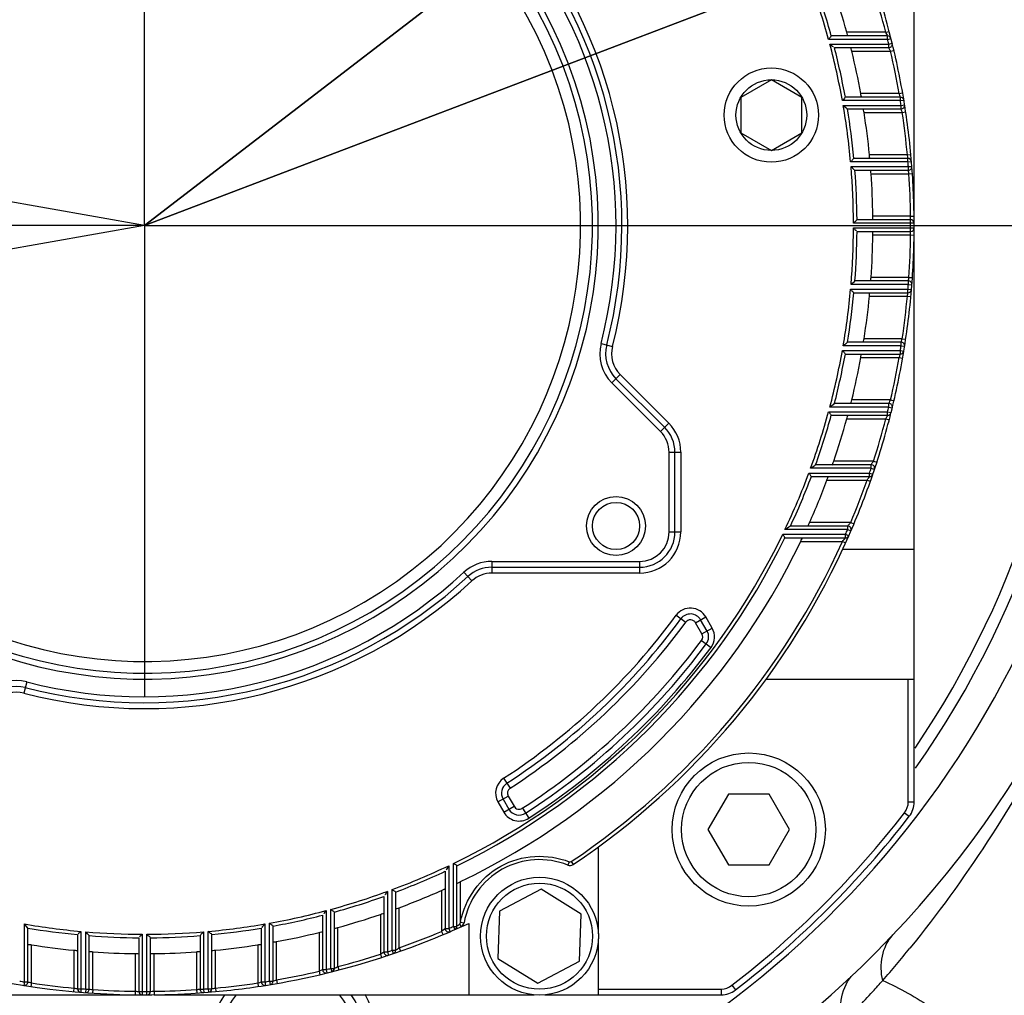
# Model space of a CAD drawing. Header units: millimetres. Extents: x 0 to 11890, y 0 to 8410.
# Tile 50 of 130: x 6513 to 6597, y 1739 to 1822. Entities that reach past the tile are written whole.
import ezdxf

# ---------------------------------------------------------------- set-up
doc = ezdxf.new("R2010")
doc.units = ezdxf.units.MM
doc.header["$LTSCALE"] = 653.95
doc.linetypes.add('CENTER', pattern=[0.6, 0.375, -0.075, 0.075, -0.075])
doc.layers.get('0').update_dxf_attribs({"linetype": 'CONTINUOUS'})
for name, color, linetype in [('204101000064_DXF_AXIS', 7, 'CONTINUOUS'), ('304103000010DXF_CONTINUOUS_LINE', 7, 'CONTINUOUS'), ('304104000088DXF_CONTINUOUS_LINE', 7, 'CONTINUOUS'), ('304304000121DXF_CONTINUOUS_LINE', 7, 'CONTINUOUS'), ('501023000047DXF_CONTINUOUS_LINE', 7, 'CONTINUOUS'), ('JISHUZILIAO_DXF_DIMENSION', 7, 'CONTINUOUS')]:
    doc.layers.add(name, color=color, linetype=linetype)
doc.styles.get("Standard").update_dxf_attribs({"font": 'txt', "width": 0.7})
doc.dimstyles.new('DIMSTYLE_3', dxfattribs={"dimtxt": 85, "dimasz": 60, "dimexe": 1, "dimexo": 0, "dimtad": 1, "dimdsep": 46, "dimtxsty": 'Standard', "dimblk": '_FILLED', "dimblk1": '_FILLED', "dimblk2": '_FILLED', "dimcen": 0.09, "dimclrt": 5, "dimazin": 2, "dimtp": 0.5, "dimtm": 0.5, "dimtfac": 1, "dimtofl": 0, "dimtmove": 0, "dimatfit": 3, "dimldrblk": '_FILLED', "dimfxl": 1, "dimtolj": 1, "dimarcsym": 0})
doc.dimstyles.new('DIMSTYLE_4', dxfattribs={"dimtxt": 85, "dimasz": 60, "dimexe": 1, "dimexo": 0, "dimtad": 1, "dimdec": 1, "dimdsep": 46, "dimtxsty": 'Standard', "dimblk": '_FILLED', "dimblk1": '_FILLED', "dimblk2": '_FILLED', "dimcen": 0.09, "dimclrt": 5, "dimazin": 2, "dimtp": 1.2, "dimtm": 1.2, "dimtfac": 1, "dimtdec": 1, "dimtofl": 0, "dimtmove": 0, "dimatfit": 3, "dimldrblk": '_FILLED', "dimfxl": 1, "dimtolj": 1, "dimarcsym": 0})
doc.dimstyles.new('DIMSTYLE_5', dxfattribs={"dimtxt": 85, "dimasz": 60, "dimexe": 1, "dimexo": 0, "dimgap": 4.25, "dimtad": 0, "dimtih": 1, "dimtoh": 1, "dimdec": 1, "dimdsep": 46, "dimtxsty": 'Standard', "dimblk": '_FILLED', "dimblk1": '_FILLED', "dimblk2": '_FILLED', "dimcen": 0.09, "dimclrt": 5, "dimazin": 2, "dimtp": 0.5, "dimtm": 0.5, "dimtfac": 1, "dimtdec": 4, "dimtofl": 0, "dimtmove": 0, "dimatfit": 3, "dimldrblk": '_FILLED', "dimfxl": 1, "dimtolj": 1, "dimarcsym": 0})

# ---------------------------------------------------------------- blocks, each defined once
blk = doc.blocks.new('_FILLED')
at = {"color": 0, "linetype": 'ByBlock'}
blk.add_solid([(0, 0), (-1, 0.1667), (-1, -0.1667)], dxfattribs=at)
blk = doc.blocks.new('*D5')
at = {"layer": 'JISHUZILIAO_DXF_DIMENSION', "color": 2, "linetype": 'Continuous', "transparency": 16777216}
for p, q in [((6523.715, 1804.677), (7361.475, 2449.439)), ((6834.365, 2043.761), (6523.715, 1804.677)), ((6834.365, 2043.761), (6834.365, 2043.761))]:
    blk.add_line(p, q, dxfattribs=at)
at = {"layer": 'JISHUZILIAO_DXF_DIMENSION', "color": 2, "linetype": 'Continuous', "transparency": 16777216, "xscale": 60, "yscale": 60, "zscale": 60, "rotation": 217.5834226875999}
blk.add_blockref('_FILLED', (6834.365, 2043.761), dxfattribs=at)
blk = doc.blocks.new('*D6')
at = {"layer": 'JISHUZILIAO_DXF_DIMENSION', "color": 2, "linetype": 'Continuous', "transparency": 16777216}
for p, q in [((6523.715, 1804.677), (9179.518, 2817.068)), ((8198.264, 2443.015), (6523.715, 1804.677)), ((8198.264, 2443.015), (8198.264, 2443.015))]:
    blk.add_line(p, q, dxfattribs=at)
at = {"layer": 'JISHUZILIAO_DXF_DIMENSION', "color": 2, "linetype": 'Continuous', "transparency": 16777216, "xscale": 60, "yscale": 60, "zscale": 60, "rotation": 200.8679145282}
blk.add_blockref('_FILLED', (8198.264, 2443.015), dxfattribs=at)
blk = doc.blocks.new('*D7')
at = {"layer": 'JISHUZILIAO_DXF_DIMENSION', "color": 2, "linetype": 'Continuous', "transparency": 16777216}
for start, end in [(100.62447, 170), (0, 68.98069)]:
    blk.add_arc((6523.715, 1804.677), 571.22, start, end, dxfattribs=at)
for points in [[(5964.936, 1964.58), (5961.173, 1903.869), (5984.423, 1960.078)], [(7081.8, 1864.07), (7094.936, 1804.677), (7101.772, 1865.119)]]:
    blk.add_solid(points, dxfattribs=at)
blk = doc.blocks.new('*D8')
at = {"layer": 'JISHUZILIAO_DXF_DIMENSION', "color": 2, "linetype": 'Continuous', "transparency": 16777216}
for start, end in [(291.01931, 360), (190, 259.37553)]:
    blk.add_arc((6523.715, 1804.677), 571.22, start, end, dxfattribs=at)
for points in [[(7101.772, 1744.235), (7094.936, 1804.677), (7081.8, 1745.285)], [(5984.423, 1649.277), (5961.173, 1705.486), (5964.936, 1644.775)]]:
    blk.add_solid(points, dxfattribs=at)

msp = doc.modelspace()

# ---------------------------------------------------------------- linework, layer by layer
at = {"color": 2, "linetype": 'Continuous'}
for q in [(4758.851, 2115.87), (4758.851, 1493.484)]:
    msp.add_line((6523.715, 1804.677), q, dxfattribs=at)
msp.add_circle((6523.715, 1804.677), 392, dxfattribs=at)
at = {"layer": '204101000064_DXF_AXIS', "color": 7, "linetype": 'CENTER'}
for p, q in [((6523.715, 1804.677), (6523.715, 1844.677)), ((6138.458, 1804.677), (7691.964, 1804.677)), ((6523.715, 1804.677), (6483.715, 1804.677)), ((6523.715, 1804.677), (6523.715, 1764.677)), ((6523.715, 1804.677), (6563.716, 1804.677))]:
    msp.add_line(p, q, dxfattribs=at)
at = {"layer": '304103000010DXF_CONTINUOUS_LINE', "color": 7, "linetype": 'Continuous'}
for radius, start, end in [(87.5, 284.39534, 75.60466), (82.5, 213.14218, 51.82511)]:
    msp.add_arc((6523.715, 1804.677), radius, start, end, dxfattribs=at)
at = {"layer": '304103000010DXF_CONTINUOUS_LINE', "color": 9, "linetype": 'Continuous'}
for centre, radius, start, end in [((6519.46, 1799.428), 89.074, 318.67521, 320.97374), ((6521.83, 1797.423), 85.969, 317.78613, 318.63549), ((6522.613, 1796.707), 84.908, 315.30604, 317.78926)]:
    msp.add_arc(centre, radius, start, end, dxfattribs=at)
for points, knots in [([(6603.891, 1768.335), (6602.955, 1766.189), (6598.693, 1757.393), (6593.339, 1749.112), (6588.658, 1743.34)], [0, 0, 0, 0, 0.239525, 1, 1, 1, 1]), ([(6586.352, 1740.611), (6587.802, 1739.924), (6592.277, 1737.534), (6596.338, 1733.202), (6596.907, 1729.695)], [0, 0, 0, 0, 0.311121, 1, 1, 1, 1])]:
    msp.add_open_spline(points, degree=3, knots=knots, dxfattribs=at)
for points in [[(6586.352, 1740.611), (6586.019, 1741.888), (6586.305, 1743.517), (6587.213, 1744.475)], [(6582.971, 1736.989), (6582.562, 1738.339), (6582.838, 1740.158), (6583.863, 1741.128)]]:
    msp.add_open_spline(points, degree=3, dxfattribs=at)
at = {"layer": '304104000088DXF_CONTINUOUS_LINE', "color": 7, "linetype": 'Continuous'}
for centre, radius, start, end in [((6523.715, 1804.677), 80, 324.84952, 35.15078), ((6523.715, 1804.677), 79, 325.84925, 34.15075), ((6535.871, 1735.741), 7.5, 10, 29.22605)]:
    msp.add_arc(centre, radius, start, end, dxfattribs=at)
at = {"layer": '304304000121DXF_CONTINUOUS_LINE', "color": 7, "linetype": 'Continuous'}
for p, q in [((6589.015, 1805.481), (6589.015, 1837.74)), ((6586.765, 1820.78), (6581.985, 1820.78)), ((6582.252, 1819.78), (6586.864, 1819.78)), ((6576.895, 1817.054), (6574.297, 1815.554)), ((6579.493, 1815.554), (6576.895, 1817.054)), ((6574.297, 1815.554), (6574.297, 1812.554)), ((6579.493, 1812.554), (6579.493, 1815.554)), ((6587.845, 1815.579), (6583.177, 1815.579)), ((6583.352, 1814.579), (6587.91, 1814.579)), ((6574.297, 1812.554), (6576.895, 1811.054)), ((6576.895, 1811.054), (6579.493, 1812.554)), ((6588.491, 1810.378), (6583.899, 1810.378)), ((6583.986, 1809.378), (6588.523, 1809.378)), ((6588.715, 1805.177), (6584.167, 1805.177)), ((6584.167, 1804.177), (6588.715, 1804.177)), ((6589.015, 1755.758), (6589.015, 1803.874)), ((6588.523, 1799.976), (6583.986, 1799.976)), ((6583.899, 1798.976), (6588.491, 1798.976)), ((6587.91, 1794.775), (6583.352, 1794.775)), ((6583.177, 1793.775), (6587.845, 1793.775)), ((6567.837, 1787.556), (6563.713, 1791.68)), ((6586.864, 1789.575), (6582.252, 1789.575)), ((6581.985, 1788.575), (6586.765, 1788.575)), ((6568.715, 1778.677), (6568.715, 1785.435)), ((6585.364, 1784.374), (6580.657, 1784.374)), ((6580.291, 1783.374), (6585.228, 1783.374)), ((6583.374, 1779.173), (6578.525, 1779.173)), ((6578.049, 1778.173), (6583.199, 1778.173)), ((6589.015, 1777.177), (6582.943, 1777.177)), ((6553.182, 1775.677), (6565.715, 1775.677)), ((6571.443, 1770.264), (6570.898, 1771.209)), ((6576.459, 1766.177), (6589.015, 1766.177)), ((6554.127, 1756.003), (6554.628, 1755.136)), ((6562.215, 1744.57), (6562.215, 1751.934)), ((6549.22, 1749.868), (6549.22, 1745.019)), ((6550.22, 1745.193), (6550.22, 1750.344)), ((6545.019, 1743.164), (6545.019, 1748.102)), ((6557.353, 1748.356), (6553.824, 1746.471)), ((6560.749, 1746.242), (6557.353, 1748.356)), ((6544.019, 1747.736), (6544.019, 1743.029)), ((6539.818, 1741.627), (6539.818, 1746.408)), ((6553.824, 1746.471), (6553.691, 1742.474)), ((6560.616, 1742.244), (6560.749, 1746.242)), ((6538.818, 1746.141), (6538.818, 1741.529)), ((6551.215, 1745.45), (6551.215, 1739.377)), ((6513.814, 1740.483), (6513.814, 1745.041)), ((6533.617, 1745.041), (6533.617, 1740.483)), ((6534.617, 1740.548), (6534.617, 1745.215)), ((6518.015, 1744.494), (6518.015, 1739.902)), ((6519.015, 1739.87), (6519.015, 1744.407)), ((6523.215, 1744.226), (6523.215, 1739.678)), ((6524.215, 1739.678), (6524.215, 1744.226)), ((6528.416, 1744.407), (6528.416, 1739.87)), ((6529.416, 1739.902), (6529.416, 1744.494)), ((6562.215, 1739.377), (6562.215, 1744.145)), ((6553.691, 1742.474), (6557.087, 1740.36)), ((6557.087, 1740.36), (6560.616, 1742.244)), ((6474.796, 1739.377), (6522.912, 1739.377)), ((6524.519, 1739.377), (6556.778, 1739.377)), ((6557.662, 1739.377), (6572.635, 1739.377))]:
    msp.add_line(p, q, dxfattribs=at)
at = {"layer": '304304000121DXF_CONTINUOUS_LINE', "color": 9, "linetype": 'Continuous'}
for p, q in [((6586.612, 1821.08), (6583.299, 1821.08)), ((6586.612, 1821.08), (6586.902, 1821.156)), ((6586.765, 1820.48), (6586.765, 1820.78)), ((6586.765, 1820.48), (6581.755, 1820.48)), ((6581.863, 1820.08), (6586.864, 1820.08)), ((6586.765, 1820.48), (6587.056, 1820.553)), ((6586.864, 1820.08), (6587.156, 1820.151)), ((6586.864, 1819.78), (6586.864, 1820.08)), ((6583.716, 1819.48), (6587.008, 1819.48)), ((6587.008, 1819.48), (6587.3, 1819.548)), ((6587.743, 1815.879), (6584.492, 1815.879)), ((6587.743, 1815.879), (6588.038, 1815.931)), ((6587.845, 1815.279), (6587.845, 1815.579)), ((6587.845, 1815.279), (6582.927, 1815.279)), ((6582.997, 1814.879), (6587.91, 1814.879)), ((6587.845, 1815.279), (6588.141, 1815.328)), ((6587.91, 1814.879), (6588.206, 1814.926)), ((6587.91, 1814.579), (6587.91, 1814.879)), ((6584.765, 1814.279), (6588.002, 1814.279)), ((6588.002, 1814.279), (6588.299, 1814.323)), ((6588.438, 1810.678), (6585.223, 1810.678)), ((6588.438, 1810.678), (6588.737, 1810.706)), ((6588.491, 1810.078), (6583.625, 1810.078)), ((6588.491, 1810.078), (6588.491, 1810.378)), ((6588.491, 1810.078), (6588.79, 1810.103)), ((6588.523, 1809.678), (6588.822, 1809.701)), ((6583.66, 1809.678), (6588.523, 1809.678)), ((6585.359, 1809.078), (6588.566, 1809.078)), ((6588.523, 1809.378), (6588.523, 1809.678)), ((6588.566, 1809.078), (6588.866, 1809.098)), ((6589.015, 1804.878), (6583.868, 1804.877)), ((6588.711, 1805.477), (6585.51, 1805.477)), ((6588.711, 1805.477), (6589.011, 1805.481)), ((6588.715, 1804.877), (6588.715, 1805.177)), ((6583.868, 1804.477), (6589.015, 1804.476)), ((6585.51, 1803.877), (6588.711, 1803.877)), ((6588.711, 1803.877), (6589.011, 1803.874)), ((6588.715, 1804.177), (6588.715, 1804.477)), ((6588.523, 1799.676), (6583.66, 1799.676)), ((6588.566, 1800.276), (6585.359, 1800.276)), ((6588.523, 1799.676), (6588.523, 1799.976)), ((6588.523, 1799.676), (6588.822, 1799.653)), ((6588.566, 1800.276), (6588.866, 1800.256)), ((6583.625, 1799.276), (6588.491, 1799.276)), ((6588.491, 1799.276), (6588.79, 1799.251)), ((6588.491, 1798.976), (6588.491, 1799.276)), ((6585.223, 1798.676), (6588.438, 1798.676)), ((6588.438, 1798.676), (6588.737, 1798.649)), ((6562.445, 1794.676), (6563.413, 1794.426)), ((6588.002, 1795.075), (6584.765, 1795.075)), ((6587.91, 1794.475), (6587.91, 1794.775)), ((6588.002, 1795.075), (6588.299, 1795.031)), ((6582.927, 1794.075), (6587.845, 1794.075)), ((6587.91, 1794.475), (6582.997, 1794.475)), ((6587.845, 1794.075), (6588.141, 1794.027)), ((6587.845, 1793.775), (6587.845, 1794.075)), ((6587.91, 1794.475), (6588.206, 1794.428)), ((6584.492, 1793.475), (6587.743, 1793.475)), ((6587.743, 1793.475), (6588.038, 1793.424)), ((6587.826, 1793.718), (6587.839, 1793.757)), ((6563.359, 1791.327), (6564.066, 1792.034)), ((6567.483, 1787.202), (6563.359, 1791.327)), ((6564.066, 1792.034), (6568.19, 1787.909)), ((6587.008, 1789.875), (6583.716, 1789.875)), ((6587.008, 1789.875), (6587.3, 1789.806)), ((6581.755, 1788.875), (6586.765, 1788.875)), ((6586.864, 1789.275), (6581.863, 1789.275)), ((6586.765, 1788.875), (6587.056, 1788.802)), ((6586.765, 1788.575), (6586.765, 1788.875)), ((6586.864, 1789.275), (6586.864, 1789.575)), ((6586.864, 1789.275), (6587.156, 1789.203)), ((6583.299, 1788.275), (6586.612, 1788.275)), ((6586.612, 1788.275), (6586.902, 1788.199)), ((6586.716, 1788.477), (6586.758, 1788.56)), ((6567.483, 1787.202), (6568.19, 1787.909)), ((6568.215, 1785.435), (6569.215, 1785.435)), ((6568.215, 1778.677), (6568.215, 1785.435)), ((6569.215, 1785.435), (6569.215, 1778.677)), ((6585.561, 1784.674), (6582.189, 1784.674)), ((6585.561, 1784.674), (6585.846, 1784.581)), ((6585.364, 1784.074), (6580.23, 1784.074)), ((6585.364, 1784.074), (6585.364, 1784.374)), ((6585.364, 1784.074), (6585.648, 1783.979)), ((6580.082, 1783.674), (6585.228, 1783.674)), ((6581.616, 1783.074), (6585.02, 1783.074)), ((6585.02, 1783.074), (6585.303, 1782.974)), ((6585.16, 1783.274), (6585.219, 1783.359)), ((6585.228, 1783.674), (6585.512, 1783.577)), ((6585.228, 1783.374), (6585.228, 1783.674)), ((6583.374, 1778.873), (6578.052, 1778.873)), ((6583.63, 1779.473), (6580.142, 1779.473)), ((6583.374, 1778.873), (6583.374, 1779.173)), ((6583.374, 1778.873), (6583.649, 1778.754)), ((6583.63, 1779.473), (6583.906, 1779.356)), ((6568.215, 1778.677), (6569.215, 1778.677)), ((6577.86, 1778.473), (6583.199, 1778.473)), ((6583.073, 1778.03), (6583.195, 1778.168)), ((6583.199, 1778.473), (6583.474, 1778.352)), ((6583.199, 1778.173), (6583.199, 1778.473)), ((6579.4, 1777.873), (6582.931, 1777.873)), ((6582.931, 1777.873), (6583.205, 1777.749)), ((6553.182, 1776.177), (6553.182, 1775.177)), ((6553.182, 1776.177), (6565.715, 1776.177)), ((6565.715, 1776.177), (6565.715, 1775.177)), ((6550.811, 1775.252), (6551.488, 1774.516)), ((6565.715, 1775.177), (6553.182, 1775.177)), ((6568.822, 1771.596), (6569.629, 1771.004)), ((6570.465, 1770.959), (6571.331, 1771.459)), ((6571.876, 1770.514), (6571.331, 1771.459)), ((6571.01, 1770.014), (6570.465, 1770.959)), ((6571.01, 1770.014), (6571.876, 1770.514)), ((6570.978, 1769.465), (6571.78, 1768.868)), ((6513.715, 1765.948), (6513.465, 1764.979)), ((6588.515, 1755.758), (6588.515, 1766.177)), ((6554.176, 1757.761), (6554.721, 1756.922)), ((6553.694, 1755.753), (6554.56, 1756.253)), ((6554.56, 1756.253), (6555.061, 1755.386)), ((6553.694, 1755.753), (6554.195, 1754.886)), ((6588.515, 1755.758), (6589.015, 1755.758)), ((6554.195, 1754.886), (6555.061, 1755.386)), ((6555.766, 1755.216), (6556.309, 1754.377)), ((6588.202, 1754.841), (6588.598, 1754.535)), ((6549.92, 1745.193), (6549.92, 1750.532)), ((6559.736, 1750.675), (6559.625, 1750.396)), ((6559.922, 1750.695), (6560.089, 1750.446)), ((6549.52, 1750.341), (6549.52, 1745.019)), ((6550.52, 1745.537), (6550.52, 1748.993)), ((6544.319, 1748.163), (6544.319, 1743.029)), ((6544.719, 1743.164), (6544.719, 1748.311)), ((6548.92, 1748.251), (6548.92, 1744.763)), ((6539.118, 1746.53), (6539.118, 1741.529)), ((6539.518, 1741.627), (6539.518, 1746.637)), ((6543.719, 1746.204), (6543.719, 1742.832)), ((6545.319, 1743.372), (6545.319, 1746.776)), ((6513.514, 1740.483), (6513.514, 1745.396)), ((6533.917, 1745.396), (6533.917, 1740.483)), ((6534.317, 1740.548), (6534.317, 1745.466)), ((6550.466, 1745.413), (6550.485, 1745.435)), ((6550.515, 1745.508), (6550.52, 1745.538)), ((6550.527, 1745.56), (6550.822, 1745.507)), ((6518.315, 1744.767), (6518.315, 1739.902)), ((6518.715, 1739.87), (6518.715, 1744.733)), ((6528.716, 1744.733), (6528.716, 1739.87)), ((6529.116, 1739.902), (6529.116, 1744.767)), ((6538.518, 1744.676), (6538.518, 1741.385)), ((6540.118, 1741.781), (6540.118, 1745.094)), ((6548.92, 1744.763), (6549.036, 1744.486)), ((6549.22, 1745.019), (6549.52, 1745.019)), ((6549.52, 1745.019), (6549.639, 1744.743)), ((6549.92, 1745.193), (6550.22, 1745.193)), ((6549.92, 1745.193), (6550.041, 1744.919)), ((6523.515, 1744.525), (6523.515, 1739.378)), ((6523.916, 1739.378), (6523.915, 1744.525)), ((6534.917, 1740.65), (6534.917, 1743.901)), ((6514.114, 1740.39), (6514.114, 1743.628)), ((6517.715, 1743.169), (6517.715, 1739.955)), ((6519.315, 1739.826), (6519.315, 1743.034)), ((6522.915, 1742.882), (6522.915, 1739.682)), ((6524.515, 1739.682), (6524.515, 1742.882)), ((6528.116, 1743.034), (6528.116, 1739.826)), ((6529.716, 1739.955), (6529.716, 1743.169)), ((6533.317, 1743.628), (6533.317, 1740.39)), ((6544.019, 1743.029), (6544.319, 1743.029)), ((6544.319, 1743.029), (6544.414, 1742.745)), ((6544.719, 1743.164), (6545.019, 1743.164)), ((6544.719, 1743.164), (6544.816, 1742.88)), ((6545.319, 1743.372), (6545.419, 1743.089)), ((6543.719, 1742.832), (6543.811, 1742.546)), ((6538.518, 1741.385), (6538.587, 1741.093)), ((6538.818, 1741.529), (6539.118, 1741.529)), ((6539.118, 1741.529), (6539.189, 1741.237)), ((6539.518, 1741.627), (6539.818, 1741.627)), ((6539.518, 1741.627), (6539.591, 1741.336)), ((6540.118, 1741.781), (6540.194, 1741.491)), ((6513.514, 1740.483), (6513.467, 1740.187)), ((6513.514, 1740.483), (6513.814, 1740.483)), ((6514.114, 1740.39), (6514.069, 1740.094)), ((6533.317, 1740.39), (6533.362, 1740.094)), ((6533.617, 1740.483), (6533.917, 1740.483)), ((6533.917, 1740.483), (6533.964, 1740.187)), ((6534.317, 1740.548), (6534.617, 1740.548)), ((6534.317, 1740.548), (6534.366, 1740.252)), ((6534.917, 1740.65), (6534.969, 1740.354)), ((6517.715, 1739.955), (6517.687, 1739.656)), ((6518.015, 1739.902), (6518.315, 1739.902)), ((6518.315, 1739.902), (6518.29, 1739.603)), ((6518.715, 1739.87), (6518.692, 1739.571)), ((6518.715, 1739.87), (6519.015, 1739.87)), ((6519.315, 1739.826), (6519.294, 1739.527)), ((6522.915, 1739.682), (6522.912, 1739.382)), ((6523.215, 1739.678), (6523.515, 1739.678)), ((6523.915, 1739.678), (6524.215, 1739.678)), ((6524.515, 1739.682), (6524.519, 1739.382)), ((6528.116, 1739.826), (6528.137, 1739.527)), ((6528.416, 1739.87), (6528.716, 1739.87)), ((6528.716, 1739.87), (6528.739, 1739.571)), ((6529.116, 1739.902), (6529.141, 1739.603)), ((6529.116, 1739.902), (6529.416, 1739.902)), ((6529.716, 1739.955), (6529.744, 1739.656)), ((6562.215, 1739.877), (6572.635, 1739.877)), ((6572.635, 1739.877), (6572.635, 1739.377)), ((6573.552, 1740.19), (6573.858, 1739.795))]:
    msp.add_line(p, q, dxfattribs=at)
msp.add_lwpolyline([(6550.485, 1745.435), (6550.502, 1745.466), (6550.515, 1745.508)], dxfattribs=at)
at = {"layer": '304304000121DXF_CONTINUOUS_LINE', "color": 7, "linetype": 'Continuous'}
for centre, radius in [((6576.895, 1814.054), 4), ((6563.715, 1779.177), 2.5), ((6557.22, 1744.358), 5)]:
    msp.add_circle(centre, radius, dxfattribs=at)
at = {"layer": '304304000121DXF_CONTINUOUS_LINE', "color": 9, "linetype": 'Continuous'}
for centre, radius in [((6576.895, 1814.054), 3), ((6563.715, 1779.177), 2), ((6557.22, 1744.358), 4.5)]:
    msp.add_circle(centre, radius, dxfattribs=at)
for centre, radius, start, end in [((6523.715, 1804.677), 38.5, 227.02972, 180), ((6523.715, 1804.677), 37, 227.02972, 180), ((6523.715, 1804.677), 41, 345.52135, 42.63934), ((6523.715, 1804.677), 40, 345.52135, 42.63934), ((6523.715, 1804.677), 60.153, 15.23092, 20.03059), ((6523.715, 1804.677), 60.452, 15.4484, 19.62494), ((6523.715, 1804.677), 65, 14.61658, 17.92356), ((6578.441, 1816.753), 9.246, 27.49213, 27.85885), ((6571.504, 1813.159), 17.059, 26.70368, 27.44532), ((6523.715, 1804.677), 60.153, 10.1513, 14.83641), ((6523.715, 1804.677), 60.452, 10.38941, 14.46736), ((6523.715, 1804.677), 65, 13.70747, 14.07068), ((6562.688, 1808.037), 26.877, 25.31124, 25.86254), ((6574.296, 1813.538), 14.032, 25.05152, 25.26888), ((6523.715, 1804.677), 65, 9.92364, 13.1637), ((6579.285, 1812.861), 8.98, 19.23316, 19.59197), ((6574.087, 1811.059), 14.481, 18.37293, 19.19318), ((6523.715, 1804.677), 60.153, 5.15133, 9.76447), ((6523.715, 1804.677), 65, 9.02996, 9.38715), ((6523.715, 1804.677), 60.452, 5.41127, 9.42726), ((6565.965, 1807.644), 23.015, 16.88385, 17.48997), ((6575.649, 1810.593), 12.891, 16.61568, 16.84314), ((6523.715, 1804.677), 65, 5.29718, 8.49483), ((6580.005, 1809.058), 8.587, 10.46814, 10.83129), ((6575.972, 1808.321), 12.687, 9.53364, 10.43323), ((6523.715, 1804.677), 65, 4.41252, 4.76625), ((6523.715, 1804.677), 60.153, 0.1905, 4.76889), ((6523.715, 1804.677), 60.452, 0.4739, 4.45995), ((6566.503, 1806.022), 22.274, 8.13919, 8.61746), ((6574.613, 1807.183), 14.081, 7.73559, 8.13708), ((6523.715, 1804.677), 65, 0.7052, 3.88225), ((6575.725, 1805.16), 12.99, 1.13497, 1.39789), ((6567.193, 1805.002), 21.523, 0.5258, 1.10694), ((6523.715, 1804.677), 65, 359.82371, 0.17629), ((6523.715, 1804.677), 60.153, 355.23111, 359.8095), ((6523.715, 1804.677), 60.452, 355.54005, 359.5261), ((6523.715, 1804.677), 65, 356.11775, 359.2948), ((6523.715, 1804.677), 65, 355.23375, 355.58748), ((6523.715, 1804.677), 60.153, 350.23553, 354.84867), ((6523.715, 1804.677), 60.452, 350.57274, 354.58873), ((6523.715, 1804.677), 65, 351.50517, 354.70282), ((6565.834, 1793.801), 3.5, 165.52135, 225), ((6565.834, 1793.801), 2.5, 165.52135, 225), ((6523.715, 1804.677), 60.153, 345.16359, 349.8487), ((6523.715, 1804.677), 65, 350.61285, 350.97004), ((6523.715, 1804.677), 60.452, 345.53264, 349.61059), ((6523.715, 1804.677), 65, 346.8363, 350.07636), ((6566.434, 1800.89), 22.562, 340.81425, 341.46561), ((6523.715, 1804.677), 60.153, 339.96941, 344.76908), ((6523.715, 1804.677), 65, 345.92932, 346.29253), ((6523.715, 1804.677), 60.452, 340.37506, 344.5516), ((6523.715, 1804.677), 65, 342.07644, 345.38342), ((6565.715, 1785.435), 2.5, 0, 45), ((6565.715, 1785.435), 3.5, 0, 45), ((6523.715, 1804.677), 65, 341.14753, 341.5197), ((6523.715, 1804.677), 60.153, 334.59694, 339.56335), ((6523.715, 1804.677), 60.452, 335.04573, 339.3656), ((6523.715, 1804.677), 65, 337.1847, 340.58772), ((6523.715, 1804.677), 65, 336.22498, 336.6097), ((6523.715, 1804.677), 60.153, 295.82559, 334.17441), ((6523.715, 1804.677), 60.452, 296.00419, 333.99581), ((6565.715, 1778.677), 3.5, 270, 360), ((6565.715, 1778.677), 2.5, 270, 360), ((6557.246, 1801.059), 34.602, 317.92784, 318.28622), ((6523.715, 1804.677), 65, 303.84983, 335.64575), ((6553.182, 1772.677), 3.5, 90, 132.63934), ((6523.715, 1804.677), 40, 255.52135, 312.63934), ((6553.182, 1772.677), 2.5, 90, 132.63934), ((6523.715, 1804.677), 41, 255.52135, 312.63934), ((6570.032, 1770.709), 1.5, 30, 143.74355), ((6523.715, 1804.677), 55.937, 302.99397, 323.74355), ((6523.715, 1804.677), 56.937, 302.99397, 323.74355), ((6570.032, 1770.709), 0.5, 30, 143.74355), ((6570.577, 1769.764), 1.5, 323.31297, 30), ((6570.577, 1769.764), 0.5, 323.31297, 30), ((6523.715, 1804.677), 58.937, 302.94269, 323.31297), ((6523.715, 1804.677), 59.937, 302.94269, 323.31297), ((6512.84, 1762.559), 3.5, 75.52135, 135), ((6512.84, 1762.559), 2.5, 75.52135, 135), ((6554.993, 1756.503), 1.5, 122.99397, 210), ((6554.993, 1756.503), 0.5, 122.99397, 210), ((6587.015, 1755.758), 1.5, 322.30248, 360), ((6555.494, 1755.636), 1.5, 210, 302.94269), ((6555.494, 1755.636), 0.5, 210, 302.94269), ((6523.715, 1804.677), 81.5, 307.69752, 322.30248), ((6559.81, 1750.861), 0.2, 248.28213, 303.84983), ((6523.715, 1804.677), 60.153, 290.43665, 295.40306), ((6523.715, 1804.677), 60.452, 290.6344, 294.95427), ((6523.715, 1804.677), 60.153, 285.23092, 290.03059), ((6523.715, 1804.677), 60.452, 285.4484, 289.62494), ((6523.715, 1804.677), 60.153, 280.1513, 284.83641), ((6523.715, 1804.677), 60.153, 260.23553, 264.84867), ((6523.715, 1804.677), 60.153, 275.15133, 279.76447), ((6523.715, 1804.677), 60.452, 280.38941, 284.46736), ((6532.758, 1765.095), 26.476, 311.77473, 311.9784), ((6549.27, 1744.893), 1.305, 17.52926, 23.49309), ((6557.265, 1744.326), 6.853, 169.30816, 169.8178), ((6523.715, 1804.677), 60.452, 260.57274, 264.58873), ((6523.715, 1804.677), 60.153, 265.23111, 269.8095), ((6523.715, 1804.677), 60.153, 270.1905, 274.76889), ((6523.715, 1804.677), 60.452, 275.41127, 279.42726), ((6523.715, 1804.677), 65, 289.41228, 292.8153), ((6538.125, 1757.591), 16.766, 310.07962, 310.28385), ((6523.715, 1804.677), 65, 293.3903, 293.77502), ((6518.542, 1781.013), 47.818, 311.55388, 311.77137), ((6523.715, 1804.677), 60.452, 265.54005, 269.5261), ((6523.715, 1804.677), 60.452, 270.4739, 274.45995), ((6535.861, 1754.981), 14.469, 302.89291, 303.11744), ((6523.715, 1804.677), 65, 288.4803, 288.85247), ((6533.456, 1760.143), 20.542, 304.40638, 305.0762), ((6539.874, 1750.989), 9.363, 305.1295, 305.51687), ((6523.715, 1804.677), 65, 284.61658, 287.92356), ((6523.715, 1804.677), 65, 279.92364, 283.1637), ((6532.577, 1754.097), 14.032, 295.05152, 295.26888), ((6527.076, 1765.705), 26.877, 295.31124, 295.86254), ((6523.715, 1804.677), 65, 283.70747, 284.07068), ((6532.197, 1756.889), 17.059, 296.70368, 297.44532), ((6535.791, 1749.952), 9.246, 297.49213, 297.85885), ((6523.715, 1804.677), 65, 260.61285, 260.97004), ((6523.715, 1804.677), 65, 261.50517, 264.70282), ((6523.715, 1804.677), 65, 275.29718, 278.49483), ((6529.631, 1752.744), 12.891, 286.61568, 286.84314), ((6526.682, 1762.428), 23.015, 286.88385, 287.48997), ((6523.715, 1804.677), 65, 279.02996, 279.38715), ((6530.097, 1754.305), 14.481, 288.37293, 289.19318), ((6531.9, 1749.108), 8.98, 289.23316, 289.59197), ((6523.715, 1804.677), 65, 265.23375, 265.58748), ((6523.715, 1804.677), 65, 266.11775, 269.2948), ((6523.715, 1804.677), 65, 269.82371, 270.17629), ((6524.04, 1761.2), 21.523, 270.5258, 271.10694), ((6524.199, 1752.668), 12.99, 271.13497, 271.39789), ((6523.715, 1804.677), 65, 270.7052, 273.88225), ((6526.214, 1753.809), 14.111, 277.74816, 278.21778), ((6523.715, 1804.677), 65, 274.41252, 274.76625), ((6527.359, 1752.421), 12.687, 279.53364, 280.43323), ((6528.096, 1748.388), 8.587, 280.46814, 280.83129), ((6572.635, 1741.377), 1.5, 270, 307.69752)]:
    msp.add_arc(centre, radius, start, end, dxfattribs=at)
at = {"layer": '304304000121DXF_CONTINUOUS_LINE', "color": 7, "linetype": 'Continuous'}
for centre, radius, start, end in [((6523.715, 1804.677), 38, 227.02972, 180), ((6523.715, 1804.677), 40.5, 345.52135, 42.63934), ((6523.715, 1804.677), 65.3, 13.70747, 18.45383), ((6523.715, 1804.677), 61.8, 15.39167, 18.88581), ((6586.765, 1820.48), 0.3, 14.07068, 90), ((6586.864, 1820.08), 0.3, 270, 13.70747), ((6523.715, 1804.677), 65.3, 9.02996, 13.68151), ((6523.715, 1804.677), 61.8, 10.4431, 13.85857), ((6587.845, 1815.279), 0.3, 9.38715, 90), ((6587.91, 1814.879), 0.3, 270, 9.02996), ((6523.715, 1804.677), 65.3, 4.41252, 9.00526), ((6523.715, 1804.677), 61.8, 5.57231, 8.9382), ((6588.491, 1810.078), 0.3, 4.76625, 90), ((6588.523, 1809.678), 0.3, 270, 4.41252), ((6523.715, 1804.677), 61.8, 0.74171, 4.0836), ((6523.715, 1804.677), 65.3, 359.82371, 4.38845), ((6588.715, 1804.877), 0.3, 0.17629, 90), ((6523.715, 1804.677), 61.8, 355.9164, 359.25829), ((6588.715, 1804.477), 0.3, 270, 359.82371), ((6523.715, 1804.677), 65.3, 355.23375, 359.79981), ((6588.523, 1799.676), 0.3, 355.58748, 90), ((6523.715, 1804.677), 65.3, 350.61285, 355.20961), ((6588.491, 1799.276), 0.3, 270, 355.23375), ((6523.715, 1804.677), 61.8, 351.0618, 354.42769), ((6587.91, 1794.475), 0.3, 350.97004, 90), ((6565.834, 1793.801), 3, 165.52135, 225), ((6523.715, 1804.677), 65.3, 345.92932, 350.588), ((6587.845, 1794.075), 0.3, 270, 350.61285), ((6523.715, 1804.677), 61.8, 346.14143, 349.5569), ((6586.864, 1789.275), 0.3, 346.29253, 90), ((6523.715, 1804.677), 61.8, 341.11419, 344.60833), ((6523.715, 1804.677), 65.3, 341.14753, 345.90305), ((6586.765, 1788.875), 0.3, 270, 345.92932), ((6565.715, 1785.435), 3, 0, 45), ((6585.364, 1784.074), 0.3, 341.5197, 90), ((6523.715, 1804.677), 61.8, 335.93078, 339.5388), ((6523.715, 1804.677), 65.3, 336.22498, 341.12094), ((6585.228, 1783.674), 0.3, 270, 341.14753), ((6583.374, 1778.873), 0.3, 336.6097, 90), ((6523.715, 1804.677), 65.3, 303.84983, 336.21533), ((6565.715, 1778.677), 3, 270, 360), ((6583.199, 1778.473), 0.3, 270, 336.22498), ((6523.715, 1804.677), 61.8, 295.70451, 334.29549), ((6553.182, 1772.677), 3, 90, 132.63934), ((6523.715, 1804.677), 40.5, 255.52135, 312.63934), ((6523.715, 1804.677), 56.437, 302.99397, 323.74355), ((6570.032, 1770.709), 1, 30, 143.74355), ((6570.577, 1769.764), 1, 323.31297, 30), ((6523.715, 1804.677), 59.437, 302.94269, 323.31297), ((6523.715, 1804.677), 65.3, 213.84983, 274.40455), ((6512.84, 1762.559), 3, 75.52135, 135), ((6554.993, 1756.503), 1, 122.99397, 210), ((6587.015, 1755.758), 2, 322.30248, 360), ((6555.494, 1755.636), 1, 210, 302.94269), ((6523.715, 1804.677), 82, 307.69752, 322.30248), ((6557.22, 1744.358), 6.5, 68.28213, 169.81787), ((6559.81, 1750.861), 0.5, 248.28213, 303.84983), ((6523.715, 1804.677), 61.8, 290.4612, 294.06922), ((6523.715, 1804.677), 61.8, 285.39167, 288.88581), ((6523.715, 1804.677), 65.3, 293.3903, 294.90615), ((6550.33, 1745.595), 0.5, 294.25017, 349.81787), ((6523.715, 1804.677), 61.8, 280.4431, 283.85857), ((6523.715, 1804.677), 65.3, 288.4803, 293.38209), ((6549.52, 1745.019), 0.3, 180, 293.3903), ((6549.92, 1745.193), 0.3, 293.77502, 360), ((6523.715, 1804.677), 61.8, 261.0618, 264.42769), ((6523.715, 1804.677), 61.8, 265.9164, 269.25829), ((6523.715, 1804.677), 61.8, 270.74171, 274.0836), ((6523.715, 1804.677), 61.8, 275.57231, 278.9382), ((6544.319, 1743.029), 0.3, 180, 288.4803), ((6544.719, 1743.164), 0.3, 288.85247, 360), ((6523.715, 1804.677), 65.3, 279.02996, 288.45383), ((6539.118, 1741.529), 0.3, 180, 283.70747), ((6539.518, 1741.627), 0.3, 284.07068, 360), ((6513.514, 1740.483), 0.3, 260.97004, 360), ((6533.917, 1740.483), 0.3, 180, 279.02996), ((6534.317, 1740.548), 0.3, 279.38715, 360), ((6518.315, 1739.902), 0.3, 180, 265.23375), ((6518.715, 1739.87), 0.3, 265.58748, 360), ((6523.515, 1739.678), 0.3, 180, 269.82371), ((6523.915, 1739.678), 0.3, 270.17629, 360), ((6528.716, 1739.87), 0.3, 180, 274.41252), ((6523.715, 1804.677), 65.3, 274.41252, 279.00526), ((6529.116, 1739.902), 0.3, 274.76625, 360), ((6572.635, 1741.377), 2, 270, 307.69752)]:
    msp.add_arc(centre, radius, start, end, dxfattribs=at)
for points, knots in [([(6581.987, 1820.78), (6581.944, 1820.78), (6581.894, 1820.617), (6581.806, 1820.546), (6581.755, 1820.48)], [0, 0, 0, 0, 0.345958, 1, 1, 1, 1]), ([(6583.364, 1820.78), (6583.398, 1820.78), (6583.305, 1820.949), (6583.317, 1821.013), (6583.299, 1821.08)], [0, 0, 0, 0, 0.323756, 1, 1, 1, 1]), ([(6581.863, 1820.08), (6581.938, 1820.022), (6581.947, 1819.999), (6582.155, 1819.858), (6582.139, 1819.872)], [0, 0, 0, 0, 0.822467, 1, 1, 1, 1]), ([(6583.716, 1819.48), (6583.7, 1819.548), (6583.652, 1819.617), (6583.66, 1819.78), (6583.625, 1819.78)], [0, 0, 0, 0, 0.66981, 1, 1, 1, 1]), ([(6583.181, 1815.579), (6583.135, 1815.579), (6583.077, 1815.416), (6582.981, 1815.345), (6582.927, 1815.279)], [0, 0, 0, 0, 0.348212, 1, 1, 1, 1]), ([(6584.53, 1815.579), (6584.563, 1815.579), (6584.487, 1815.747), (6584.504, 1815.812), (6584.492, 1815.879)], [0, 0, 0, 0, 0.323298, 1, 1, 1, 1]), ([(6584.765, 1814.279), (6584.754, 1814.347), (6584.714, 1814.415), (6584.735, 1814.579), (6584.701, 1814.579)], [0, 0, 0, 0, 0.6724, 1, 1, 1, 1]), ([(6585.236, 1810.378), (6585.269, 1810.378), (6585.207, 1810.545), (6585.23, 1810.611), (6585.223, 1810.678)], [0, 0, 0, 0, 0.323464, 1, 1, 1, 1]), ([(6583.902, 1810.378), (6583.854, 1810.378), (6583.787, 1810.215), (6583.685, 1810.143), (6583.625, 1810.078)], [0, 0, 0, 0, 0.350417, 1, 1, 1, 1]), ([(6583.66, 1809.678), (6583.732, 1809.612), (6583.745, 1809.587), (6583.953, 1809.41), (6583.936, 1809.429)], [0, 0, 0, 0, 0.789682, 1, 1, 1, 1]), ([(6585.359, 1809.078), (6585.354, 1809.146), (6585.32, 1809.214), (6585.354, 1809.378), (6585.321, 1809.378)], [0, 0, 0, 0, 0.674381, 1, 1, 1, 1]), ([(6584.17, 1805.177), (6584.124, 1805.177), (6584.057, 1805.032), (6583.96, 1804.969), (6583.902, 1804.913)], [0, 0, 0, 0, 0.359317, 1, 1, 1, 1]), ([(6585.498, 1805.177), (6585.53, 1805.177), (6585.483, 1805.343), (6585.511, 1805.41), (6585.51, 1805.477)], [0, 0, 0, 0, 0.32424, 1, 1, 1, 1]), ([(6583.868, 1804.477), (6583.935, 1804.41), (6583.945, 1804.385), (6584.137, 1804.209), (6584.122, 1804.228)], [0, 0, 0, 0, 0.79646, 1, 1, 1, 1]), ([(6585.51, 1803.877), (6585.511, 1803.945), (6585.483, 1804.012), (6585.53, 1804.177), (6585.498, 1804.177)], [0, 0, 0, 0, 0.67576, 1, 1, 1, 1]), ([(6583.989, 1799.976), (6583.974, 1799.976), (6583.888, 1799.847), (6583.784, 1799.788), (6583.696, 1799.711)], [0, 0, 0, 0, 0.111997, 1, 1, 1, 1]), ([(6585.321, 1799.976), (6585.354, 1799.976), (6585.32, 1800.141), (6585.354, 1800.208), (6585.359, 1800.276)], [0, 0, 0, 0, 0.325619, 1, 1, 1, 1]), ([(6583.625, 1799.276), (6583.687, 1799.209), (6583.694, 1799.184), (6583.872, 1799.009), (6583.858, 1799.027)], [0, 0, 0, 0, 0.802804, 1, 1, 1, 1]), ([(6585.223, 1798.676), (6585.23, 1798.744), (6585.207, 1798.81), (6585.269, 1798.976), (6585.236, 1798.976)], [0, 0, 0, 0, 0.676536, 1, 1, 1, 1]), ([(6583.356, 1794.775), (6583.34, 1794.775), (6583.244, 1794.646), (6583.131, 1794.586), (6583.035, 1794.509)], [0, 0, 0, 0, 0.115991, 1, 1, 1, 1]), ([(6584.701, 1794.775), (6584.735, 1794.775), (6584.714, 1794.939), (6584.754, 1795.007), (6584.765, 1795.075)], [0, 0, 0, 0, 0.3276, 1, 1, 1, 1]), ([(6582.927, 1794.075), (6582.981, 1794.01), (6583.077, 1793.939), (6583.135, 1793.775), (6583.181, 1793.775)], [0, 0, 0, 0, 0.651788, 1, 1, 1, 1]), ([(6584.492, 1793.475), (6584.504, 1793.543), (6584.487, 1793.608), (6584.563, 1793.775), (6584.53, 1793.775)], [0, 0, 0, 0, 0.676702, 1, 1, 1, 1]), ([(6583.625, 1789.575), (6583.66, 1789.575), (6583.652, 1789.737), (6583.7, 1789.807), (6583.716, 1789.875)], [0, 0, 0, 0, 0.33019, 1, 1, 1, 1]), ([(6581.755, 1788.875), (6581.806, 1788.809), (6581.894, 1788.738), (6581.944, 1788.575), (6581.987, 1788.575)], [0, 0, 0, 0, 0.654042, 1, 1, 1, 1]), ([(6582.255, 1789.575), (6582.236, 1789.575), (6582.125, 1789.438), (6581.997, 1789.375), (6581.887, 1789.295)], [0, 0, 0, 0, 0.120626, 1, 1, 1, 1]), ([(6583.299, 1788.275), (6583.317, 1788.341), (6583.305, 1788.406), (6583.398, 1788.575), (6583.364, 1788.575)], [0, 0, 0, 0, 0.676244, 1, 1, 1, 1]), ([(6582.068, 1784.374), (6582.104, 1784.374), (6582.11, 1784.536), (6582.165, 1784.606), (6582.189, 1784.674)], [0, 0, 0, 0, 0.333408, 1, 1, 1, 1]), ([(6580.661, 1784.374), (6580.64, 1784.374), (6580.516, 1784.237), (6580.376, 1784.173), (6580.256, 1784.094)], [0, 0, 0, 0, 0.124762, 1, 1, 1, 1]), ([(6580.082, 1783.674), (6580.128, 1783.608), (6580.21, 1783.537), (6580.251, 1783.374), (6580.293, 1783.374)], [0, 0, 0, 0, 0.656258, 1, 1, 1, 1]), ([(6581.616, 1783.074), (6581.641, 1783.14), (6581.635, 1783.204), (6581.745, 1783.374), (6581.711, 1783.374)], [0, 0, 0, 0, 0.67514, 1, 1, 1, 1]), ([(6578.529, 1779.173), (6578.507, 1779.173), (6578.367, 1779.036), (6578.213, 1778.971), (6578.081, 1778.893)], [0, 0, 0, 0, 0.129595, 1, 1, 1, 1]), ([(6579.99, 1779.173), (6580.028, 1779.173), (6580.048, 1779.334), (6580.112, 1779.405), (6580.142, 1779.473)], [0, 0, 0, 0, 0.337282, 1, 1, 1, 1]), ([(6577.86, 1778.473), (6577.902, 1778.407), (6577.978, 1778.336), (6578.01, 1778.173), (6578.051, 1778.173)], [0, 0, 0, 0, 0.658438, 1, 1, 1, 1]), ([(6579.4, 1777.873), (6579.432, 1777.939), (6579.431, 1778.002), (6579.561, 1778.173), (6579.526, 1778.173)], [0, 0, 0, 0, 0.673364, 1, 1, 1, 1]), ([(6550.22, 1750.342), (6550.22, 1750.382), (6550.057, 1750.415), (6549.986, 1750.491), (6549.92, 1750.532)], [0, 0, 0, 0, 0.341562, 1, 1, 1, 1]), ([(6550.22, 1748.867), (6550.22, 1748.831), (6550.391, 1748.962), (6550.454, 1748.961), (6550.52, 1748.993)], [0, 0, 0, 0, 0.326636, 1, 1, 1, 1]), ([(6544.319, 1748.163), (6544.262, 1748.082), (6544.239, 1748.068), (6544.096, 1747.841), (6544.111, 1747.859)], [0, 0, 0, 0, 0.80933, 1, 1, 1, 1]), ([(6545.019, 1748.1), (6545.019, 1748.142), (6544.856, 1748.183), (6544.785, 1748.265), (6544.719, 1748.311)], [0, 0, 0, 0, 0.343742, 1, 1, 1, 1]), ([(6548.92, 1748.251), (6548.988, 1748.281), (6549.059, 1748.345), (6549.22, 1748.365), (6549.22, 1748.403)], [0, 0, 0, 0, 0.662718, 1, 1, 1, 1]), ([(6539.118, 1746.53), (6539.06, 1746.455), (6539.037, 1746.445), (6538.896, 1746.238), (6538.91, 1746.253)], [0, 0, 0, 0, 0.822467, 1, 1, 1, 1]), ([(6539.818, 1746.405), (6539.818, 1746.449), (6539.655, 1746.498), (6539.584, 1746.587), (6539.518, 1746.637)], [0, 0, 0, 0, 0.345958, 1, 1, 1, 1]), ([(6543.719, 1746.204), (6543.787, 1746.227), (6543.857, 1746.283), (6544.019, 1746.288), (6544.019, 1746.324)], [0, 0, 0, 0, 0.666592, 1, 1, 1, 1]), ([(6545.019, 1746.682), (6545.019, 1746.648), (6545.189, 1746.758), (6545.253, 1746.752), (6545.319, 1746.776)], [0, 0, 0, 0, 0.32486, 1, 1, 1, 1]), ([(6534.617, 1745.212), (6534.617, 1745.258), (6534.454, 1745.316), (6534.383, 1745.411), (6534.317, 1745.466)], [0, 0, 0, 0, 0.348212, 1, 1, 1, 1]), ([(6513.814, 1745.037), (6513.814, 1745.053), (6513.684, 1745.149), (6513.624, 1745.262), (6513.547, 1745.358)], [0, 0, 0, 0, 0.115991, 1, 1, 1, 1]), ([(6518.315, 1744.767), (6518.247, 1744.706), (6518.222, 1744.699), (6518.047, 1744.521), (6518.066, 1744.534)], [0, 0, 0, 0, 0.802804, 1, 1, 1, 1]), ([(6519.015, 1744.404), (6519.015, 1744.419), (6518.886, 1744.505), (6518.827, 1744.609), (6518.749, 1744.697)], [0, 0, 0, 0, 0.111997, 1, 1, 1, 1]), ([(6528.716, 1744.733), (6528.65, 1744.661), (6528.625, 1744.647), (6528.448, 1744.439), (6528.467, 1744.457)], [0, 0, 0, 0, 0.789682, 1, 1, 1, 1]), ([(6529.416, 1744.491), (6529.416, 1744.539), (6529.253, 1744.605), (6529.182, 1744.708), (6529.116, 1744.767)], [0, 0, 0, 0, 0.350417, 1, 1, 1, 1]), ([(6538.518, 1744.676), (6538.586, 1744.693), (6538.655, 1744.74), (6538.818, 1744.733), (6538.818, 1744.767)], [0, 0, 0, 0, 0.66981, 1, 1, 1, 1]), ([(6539.818, 1745.028), (6539.818, 1744.995), (6539.987, 1745.087), (6540.051, 1745.075), (6540.118, 1745.094)], [0, 0, 0, 0, 0.323756, 1, 1, 1, 1]), ([(6513.814, 1743.692), (6513.814, 1743.658), (6513.977, 1743.679), (6514.046, 1743.638), (6514.114, 1743.628)], [0, 0, 0, 0, 0.3276, 1, 1, 1, 1]), ([(6523.515, 1744.525), (6523.449, 1744.458), (6523.424, 1744.448), (6523.248, 1744.256), (6523.266, 1744.271)], [0, 0, 0, 0, 0.79646, 1, 1, 1, 1]), ([(6524.215, 1744.223), (6524.215, 1744.268), (6524.07, 1744.335), (6524.007, 1744.433), (6523.951, 1744.491)], [0, 0, 0, 0, 0.359317, 1, 1, 1, 1]), ([(6533.317, 1743.628), (6533.385, 1743.638), (6533.454, 1743.679), (6533.617, 1743.658), (6533.617, 1743.692)], [0, 0, 0, 0, 0.6724, 1, 1, 1, 1]), ([(6534.617, 1743.862), (6534.617, 1743.83), (6534.785, 1743.906), (6534.85, 1743.889), (6534.917, 1743.901)], [0, 0, 0, 0, 0.323298, 1, 1, 1, 1]), ([(6517.715, 1743.169), (6517.782, 1743.163), (6517.848, 1743.185), (6518.015, 1743.124), (6518.015, 1743.157)], [0, 0, 0, 0, 0.676536, 1, 1, 1, 1]), ([(6519.015, 1743.072), (6519.015, 1743.039), (6519.179, 1743.073), (6519.247, 1743.039), (6519.315, 1743.034)], [0, 0, 0, 0, 0.325619, 1, 1, 1, 1]), ([(6522.915, 1742.882), (6522.983, 1742.882), (6523.05, 1742.91), (6523.215, 1742.863), (6523.215, 1742.895)], [0, 0, 0, 0, 0.67576, 1, 1, 1, 1]), ([(6524.215, 1742.895), (6524.215, 1742.863), (6524.381, 1742.91), (6524.448, 1742.882), (6524.515, 1742.882)], [0, 0, 0, 0, 0.32424, 1, 1, 1, 1]), ([(6528.116, 1743.034), (6528.184, 1743.039), (6528.252, 1743.073), (6528.416, 1743.039), (6528.416, 1743.072)], [0, 0, 0, 0, 0.674381, 1, 1, 1, 1]), ([(6529.416, 1743.157), (6529.416, 1743.124), (6529.583, 1743.185), (6529.649, 1743.163), (6529.716, 1743.169)], [0, 0, 0, 0, 0.323464, 1, 1, 1, 1])]:
    msp.add_open_spline(points, degree=3, knots=knots, dxfattribs=at)
for points in [[(6582.997, 1814.879), (6583.096, 1814.795), (6583.389, 1814.537), (6583.298, 1814.63)], [(6549.52, 1750.341), (6549.449, 1750.229), (6549.232, 1749.898), (6549.311, 1750.004)], [(6533.917, 1745.396), (6533.833, 1745.296), (6533.575, 1745.004), (6533.668, 1745.095)]]:
    msp.add_open_spline(points, degree=3, dxfattribs=at)
at = {"layer": '304304000121DXF_CONTINUOUS_LINE', "color": 9, "linetype": 'Continuous'}
for points, knots in [([(6588.711, 1803.877), (6588.712, 1803.933), (6588.714, 1804.026), (6588.715, 1804.12), (6588.715, 1804.159)], [0, 0, 0, 0, 0.589021, 1, 1, 1, 1]), ([(6588.523, 1799.976), (6588.534, 1800.005), (6588.536, 1800.107), (6588.557, 1800.203), (6588.565, 1800.27)], [0, 0, 0, 0, 0.315008, 1, 1, 1, 1]), ([(6588.438, 1798.676), (6588.448, 1798.731), (6588.465, 1798.825), (6588.481, 1798.919), (6588.488, 1798.958)], [0, 0, 0, 0, 0.587735, 1, 1, 1, 1]), ([(6587.91, 1794.775), (6587.93, 1794.801), (6587.94, 1794.91), (6587.981, 1795.002), (6588, 1795.069)], [0, 0, 0, 0, 0.3207, 1, 1, 1, 1]), ([(6586.864, 1789.575), (6586.892, 1789.597), (6586.915, 1789.714), (6586.974, 1789.802), (6587.004, 1789.868)], [0, 0, 0, 0, 0.329667, 1, 1, 1, 1]), ([(6586.612, 1788.275), (6586.63, 1788.309), (6586.665, 1788.378), (6586.701, 1788.447), (6586.718, 1788.481)], [0, 0, 0, 0, 0.507515, 1, 1, 1, 1]), ([(6585.364, 1784.374), (6585.398, 1784.394), (6585.439, 1784.517), (6585.515, 1784.603), (6585.557, 1784.668)], [0, 0, 0, 0, 0.341004, 1, 1, 1, 1]), ([(6585.02, 1783.074), (6585.045, 1783.108), (6585.092, 1783.176), (6585.14, 1783.245), (6585.163, 1783.279)], [0, 0, 0, 0, 0.504006, 1, 1, 1, 1]), ([(6583.374, 1779.173), (6583.411, 1779.19), (6583.468, 1779.305), (6583.554, 1779.382), (6583.603, 1779.442)], [0, 0, 0, 0, 0.344674, 1, 1, 1, 1]), ([(6550.531, 1745.597), (6550.891, 1747.502), (6553.455, 1751.175), (6557.936, 1751.392), (6559.736, 1750.675)], [0, 0, 0, 0, 0.500049, 1, 1, 1, 1]), ([(6548.966, 1744.801), (6549.022, 1744.849), (6549.037, 1744.862), (6549.193, 1744.996), (6549.179, 1744.983)], [0, 0, 0, 0, 0.792975, 1, 1, 1, 1]), ([(6550.514, 1745.286), (6550.524, 1745.253), (6550.53, 1745.215), (6550.55, 1745.146), (6550.536, 1745.139)], [0, 0, 0, 0, 0.689495, 1, 1, 1, 1]), ([(6543.767, 1742.863), (6543.82, 1742.897), (6543.89, 1742.959), (6543.988, 1742.993), (6544.005, 1743.02)], [0, 0, 0, 0, 0.669133, 1, 1, 1, 1]), ([(6513.814, 1740.483), (6513.839, 1740.462), (6513.948, 1740.453), (6514.04, 1740.412), (6514.107, 1740.393)], [0, 0, 0, 0, 0.3207, 1, 1, 1, 1]), ([(6517.715, 1739.955), (6517.77, 1739.945), (6517.864, 1739.928), (6517.957, 1739.912), (6517.996, 1739.905)], [0, 0, 0, 0, 0.587735, 1, 1, 1, 1]), ([(6519.015, 1739.87), (6519.044, 1739.859), (6519.145, 1739.857), (6519.241, 1739.836), (6519.308, 1739.828)], [0, 0, 0, 0, 0.315008, 1, 1, 1, 1]), ([(6522.915, 1739.682), (6522.971, 1739.681), (6523.065, 1739.679), (6523.159, 1739.678), (6523.197, 1739.678)], [0, 0, 0, 0, 0.589021, 1, 1, 1, 1]), ([(6528.231, 1739.842), (6528.273, 1739.849), (6528.332, 1739.862), (6528.395, 1739.863), (6528.412, 1739.869)], [0, 0, 0, 0, 0.697895, 1, 1, 1, 1])]:
    msp.add_open_spline(points, degree=3, knots=knots, dxfattribs=at)
at = {"layer": '501023000047DXF_CONTINUOUS_LINE', "color": 7, "linetype": 'Continuous'}
for p, q in [((6573.249, 1756.412), (6571.517, 1753.412)), ((6576.713, 1756.412), (6573.249, 1756.412)), ((6578.445, 1753.412), (6576.713, 1756.412)), ((6571.517, 1753.412), (6573.249, 1750.412)), ((6576.713, 1750.412), (6578.445, 1753.412)), ((6573.249, 1750.412), (6576.713, 1750.412))]:
    msp.add_line(p, q, dxfattribs=at)
msp.add_circle((6574.981, 1753.412), 6.5, dxfattribs=at)
at = {"layer": '501023000047DXF_CONTINUOUS_LINE', "color": 9, "linetype": 'Continuous'}
msp.add_circle((6574.981, 1753.412), 5.7, dxfattribs=at)
at = {"layer": '501023000047DXF_CONTINUOUS_LINE', "color": 7, "linetype": 'Continuous'}
msp.add_arc((6535.871, 1735.741), 6.5, 145.89704, 34.10636, dxfattribs=at)
at = {"layer": '501023000047DXF_CONTINUOUS_LINE', "color": 9, "linetype": 'Continuous'}
msp.add_arc((6535.871, 1735.741), 5.7, 140.33116, 39.66968, dxfattribs=at)

# ---------------------------------------------------------------- dimensions: what is measured, and where the dimension line sits
at = {"layer": 'JISHUZILIAO_DXF_DIMENSION', "color": 2, "linetype": 'Continuous'}
for mpoint, dimstyle, picture, middle in [((8198.264, 2443.015), 'DIMSTYLE_4', '*D6', (8782.766, 2688.568)), ((6834.365, 2043.761), 'DIMSTYLE_3', '*D5', (7159.906, 2321.121))]:
    dim = msp.add_radius_dim(center=(6523.715, 1804.677), mpoint=mpoint, text='R<>', dimstyle=dimstyle, override={"dimpost": '<>'}, dxfattribs=at)
    dim.commit()
    dim.dimension.update_dxf_attribs({"geometry": picture, "text_midpoint": middle, "dimtype": 164})
for base, line1, line2, picture, middle in [((6573.501, 2373.724), ((7089.224, 1804.677), (7094.936, 1804.677)), ((5966.799, 1902.877), (5961.173, 1903.869)), '*D7', (6460.899, 2331.224)), ((6573.501, 1235.631), ((5966.799, 1706.478), (5961.173, 1705.486)), ((7089.224, 1804.677), (7094.936, 1804.677)), '*D8', (6460.899, 1193.131))]:
    dim = msp.add_angular_dim_2l(base=base, line1=line1, line2=line2, dimstyle='DIMSTYLE_5', dxfattribs=at)
    dim.commit()
    dim.dimension.update_dxf_attribs({"geometry": picture, "text_midpoint": middle, "dimtype": 162})

doc.saveas('drawing.dxf')
